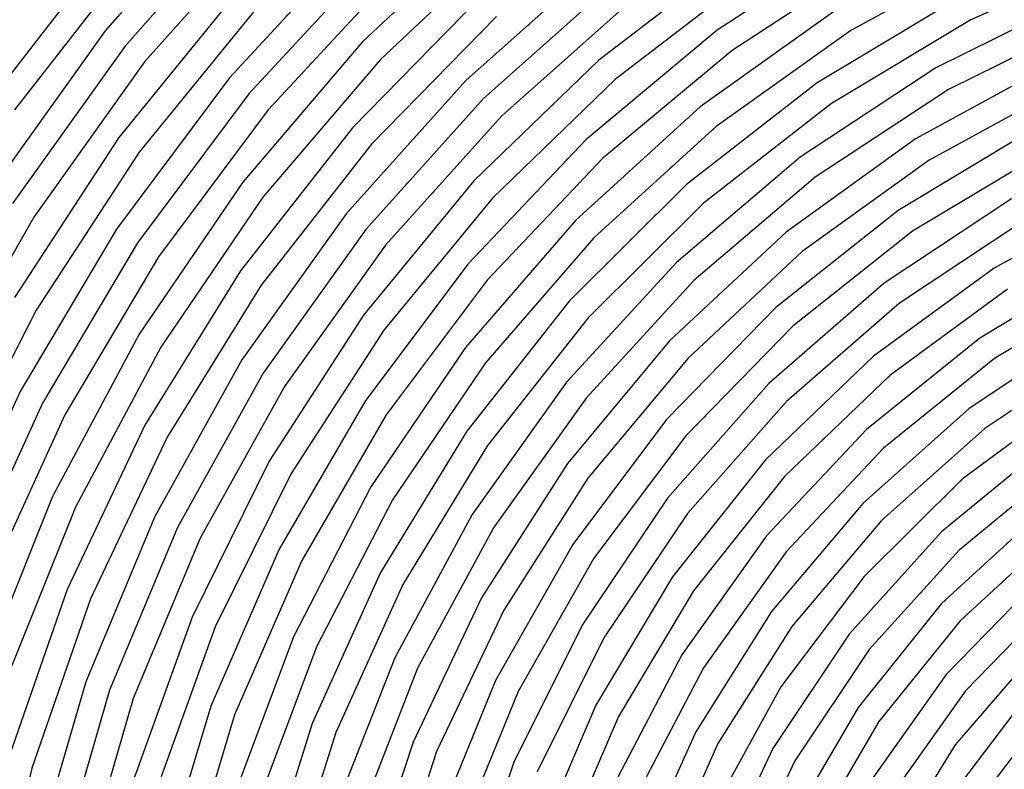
# Model space of a CAD drawing. Extents: x 0.63 to 8.47, y 0.57 to 6.57.
# Tile 18 of 45: x 2.38 to 3.16, y 3.92 to 4.52. Entities that reach past the tile are written whole.
import ezdxf

# ---------------------------------------------------------------- set-up
doc = ezdxf.new("R2010")
doc.units = 0

msp = doc.modelspace()

# ---------------------------------------------------------------- linework, layer by layer
at = {"layer": 'Default', "color": 5, "linetype": 'CONTINUOUS'}
for p, q in [((2.554865, 4.624334), (2.452267, 4.508091)), ((2.569171, 4.610392), (2.46793, 4.495693)), ((2.583477, 4.59645), (2.483594, 4.483296)), ((2.762061, 4.599001), (2.656032, 4.499038)), ((2.460245, 4.580364, -0.001278), (2.402101, 4.505565)), ((2.652491, 4.580589), (2.550729, 4.470856)), ((2.774994, 4.583776), (2.670535, 4.485301)), ((3.05057, 4.582567), (2.937132, 4.5084)), ((2.475402, 4.567352), (2.380522, 4.445303)), ((2.666427, 4.566277), (2.566108, 4.458106)), ((2.952788, 4.568491), (2.843554, 4.484717)), ((3.060558, 4.565267), (2.949061, 4.492377)), ((3.157944, 4.571087), (3.04308, 4.508192)), ((3.255595, 4.569092), (3.138153, 4.516656)), ((2.844099, 4.56292), (2.738018, 4.468598)), ((2.680363, 4.551965), (2.581486, 4.445356)), ((2.964063, 4.552001), (2.856636, 4.46962)), ((2.558663, 4.540932), (2.463147, 4.423507)), ((2.856553, 4.547302), (2.752143, 4.454473)), ((2.748806, 4.534124), (2.648223, 4.431232)), ((3.12887, 4.534344), (3.016501, 4.466863)), ((3.225871, 4.53578), (3.110498, 4.478768)), ((2.573509, 4.527565), (2.479308, 4.411765)), ((2.869008, 4.531684), (2.766268, 4.440348)), ((3.032417, 4.525084), (2.923838, 4.44764)), ((2.762336, 4.519427), (2.663287, 4.418113)), ((3.233657, 4.517384), (3.120486, 4.461468)), ((3.138153, 4.516656), (3.027849, 4.450422)), ((2.452267, 4.508091), (2.362144, 4.381887)), ((2.402101, 4.505565), (2.364127, 4.456715)), ((2.937132, 4.5084), (2.833039, 4.421538)), ((3.04308, 4.508192), (2.936425, 4.432128)), ((2.46793, 4.495693), (2.379, 4.371166)), ((2.656032, 4.499038), (2.561408, 4.388169)), ((2.949061, 4.492377), (2.846747, 4.407008)), ((2.483594, 4.483296), (2.395855, 4.360445)), ((2.670535, 4.485301), (2.577311, 4.37608)), ((2.843554, 4.484717), (2.744552, 4.389009)), ((3.110498, 4.478768), (3.002966, 4.407984)), ((3.205214, 4.482941), (3.09438, 4.422465)), ((2.550729, 4.470856), (2.461187, 4.350898)), ((2.738018, 4.468598), (2.643138, 4.362962)), ((2.856636, 4.46962), (2.75927, 4.375501)), ((3.016501, 4.466863), (2.913049, 4.3863)), ((3.21372, 4.464866), (3.105084, 4.405598)), ((2.566108, 4.458106), (2.477833, 4.339855)), ((3.120486, 4.461468), (3.015004, 4.392042)), ((2.752143, 4.454473), (2.658756, 4.350507)), ((2.923838, 4.44764), (2.825148, 4.357866)), ((3.027849, 4.450422), (2.926295, 4.371348)), ((2.581486, 4.445356), (2.49448, 4.328812)), ((2.766268, 4.440348), (2.674374, 4.338052)), ((2.936425, 4.432128), (2.839482, 4.343952)), ((2.648223, 4.431232), (2.559545, 4.317869)), ((3.186683, 4.429312), (3.080665, 4.36552)), ((2.463147, 4.423507), (2.380409, 4.296712)), ((2.663287, 4.418113), (2.575961, 4.306486)), ((2.833039, 4.421538), (2.739704, 4.323147)), ((3.09438, 4.422465), (2.991959, 4.348544)), ((2.479308, 4.411765), (2.397708, 4.286724)), ((3.002966, 4.407984), (2.90491, 4.32449)), ((3.195923, 4.411602), (3.092094, 4.349136)), ((2.846747, 4.407008), (2.755007, 4.310306)), ((3.105084, 4.405598), (3.004693, 4.333152)), ((2.561408, 4.388169), (2.479304, 4.267689)), ((2.744552, 4.389009), (2.65708, 4.282607)), ((2.913049, 4.3863), (2.820028, 4.293822)), ((3.015004, 4.392042), (2.918817, 4.310149)), ((2.577311, 4.37608), (2.496421, 4.25739)), ((2.75927, 4.375501), (2.673241, 4.270865)), ((2.926295, 4.371348), (2.834981, 4.280575)), ((3.170427, 4.374969), (3.069508, 4.308036)), ((3.260543, 4.37648), (3.156601, 4.320001)), ((2.643138, 4.362962), (2.560659, 4.247335)), ((3.080665, 4.36552), (2.983635, 4.28866)), ((2.395855, 4.360445), (2.321196, 4.229194)), ((2.825148, 4.357866), (2.73774, 4.257017)), ((3.180415, 4.357669), (3.081669, 4.292188)), ((2.461187, 4.350898), (2.384884, 4.222071)), ((2.658756, 4.350507), (2.577574, 4.236707)), ((2.991959, 4.348544), (2.899574, 4.262336)), ((3.092094, 4.349136), (2.997065, 4.273873)), ((2.477833, 4.339855), (2.40261, 4.21286)), ((2.674374, 4.338052), (2.594488, 4.226079)), ((2.839482, 4.343952), (2.753618, 4.244896)), ((3.004693, 4.333152), (2.914136, 4.248661)), ((2.49448, 4.328812), (2.420336, 4.20365)), ((2.739704, 4.323147), (2.658397, 4.214551)), ((2.90491, 4.32449), (2.817826, 4.229543)), ((3.244217, 4.324127), (3.145367, 4.264522)), ((2.559545, 4.317869), (2.483857, 4.195406)), ((3.156601, 4.320001), (3.061067, 4.250139)), ((2.755007, 4.310306), (2.675087, 4.203574)), ((2.918817, 4.310149), (2.833389, 4.21702)), ((3.069508, 4.308036), (2.978148, 4.228468)), ((2.575961, 4.306486), (2.501425, 4.185898)), ((3.167349, 4.303164), (3.073965, 4.234884)), ((3.253407, 4.30639), (3.156887, 4.248202)), ((2.820028, 4.293822), (2.738805, 4.19077)), ((3.081669, 4.292188), (2.992273, 4.214343)), ((2.397708, 4.286724), (2.329611, 4.153807)), ((2.983635, 4.28866), (2.897193, 4.199987)), ((2.65708, 4.282607), (2.582283, 4.166892)), ((2.834981, 4.280575), (2.755245, 4.179422)), ((2.479304, 4.267689), (2.410691, 4.139004)), ((2.673241, 4.270865), (2.599678, 4.157069)), ((2.997065, 4.273873), (2.912403, 4.187038)), ((3.230355, 4.271169), (3.136893, 4.208662)), ((2.899574, 4.262336), (2.81869, 4.16519)), ((3.145367, 4.264522), (3.055508, 4.191974)), ((2.496421, 4.25739), (2.428821, 4.130617)), ((2.73774, 4.257017), (2.662848, 4.146501)), ((3.240343, 4.25387), (3.149191, 4.192921)), ((2.560659, 4.247335), (2.491626, 4.123165)), ((2.753618, 4.244896), (2.680049, 4.136342)), ((2.914136, 4.248661), (2.834851, 4.153448)), ((3.061067, 4.250139), (2.975658, 4.168127)), ((3.156887, 4.248202), (3.069142, 4.177375)), ((2.577574, 4.236707), (2.509624, 4.114497)), ((2.817826, 4.229543), (2.743042, 4.124575)), ((3.073965, 4.234884), (2.990473, 4.154727)), ((2.384884, 4.222071), (2.322692, 4.085831)), ((2.594488, 4.226079), (2.527622, 4.10583)), ((2.978148, 4.228468), (2.897919, 4.137615)), ((2.658397, 4.214551), (2.590226, 4.097213)), ((2.833389, 4.21702), (2.760026, 4.114059)), ((2.992273, 4.214343), (2.913767, 4.125454)), ((3.219129, 4.217728), (3.13135, 4.152583)), ((2.40261, 4.21286), (2.341296, 4.078556)), ((3.136893, 4.208662), (3.052993, 4.133715)), ((2.420336, 4.20365), (2.359901, 4.071282)), ((2.675087, 4.203574), (2.608077, 4.088248)), ((2.897193, 4.199987), (2.822768, 4.100945)), ((2.483857, 4.195406), (2.422083, 4.065324)), ((2.738805, 4.19077), (2.670571, 4.078639)), ((3.055508, 4.191974), (2.976323, 4.107823)), ((3.149191, 4.192921), (3.067363, 4.119838)), ((2.501425, 4.185898), (2.440591, 4.057807)), ((2.912403, 4.187038), (2.83951, 4.090048)), ((2.755245, 4.179422), (2.688259, 4.069355)), ((3.069142, 4.177375), (2.991819, 4.095217)), ((3.199091, 4.180193), (3.115046, 4.110853)), ((2.582283, 4.166892), (2.521147, 4.043369)), ((2.975658, 4.168127), (2.901906, 4.075418)), ((2.81869, 4.16519), (2.750593, 4.058629)), ((3.210714, 4.163946), (3.128911, 4.096472)), ((2.599678, 4.157069), (2.539547, 4.035593)), ((2.834851, 4.153448), (2.768098, 4.049006)), ((2.990473, 4.154727), (2.918375, 4.064113)), ((3.13135, 4.152583), (3.05369, 4.075563)), ((2.662848, 4.146501), (2.601533, 4.027863)), ((2.410691, 4.139004), (2.356379, 4.003621)), ((2.680049, 4.136342), (2.619814, 4.01981)), ((2.897919, 4.137615), (2.830205, 4.037021)), ((2.428821, 4.130617), (2.37531, 3.997243)), ((3.052993, 4.133715), (2.980301, 4.047772)), ((2.491626, 4.123165), (2.436914, 3.992009)), ((2.743042, 4.124575), (2.681701, 4.01117)), ((2.913767, 4.125454), (2.847505, 4.027033)), ((3.067363, 4.119838), (2.996462, 4.036031)), ((3.192837, 4.125616), (3.115105, 4.054138)), ((2.509624, 4.114497), (2.455769, 3.985411)), ((2.760026, 4.114059), (2.699849, 4.002821)), ((2.527622, 4.10583), (2.474624, 3.978814)), ((2.976323, 4.107823), (2.909301, 4.013625)), ((3.115046, 4.110853), (3.041948, 4.029964)), ((3.205292, 4.109998), (3.129748, 4.04055)), ((2.590226, 4.097213), (2.53612, 3.972715)), ((2.822768, 4.100945), (2.761595, 3.993155)), ((3.128911, 4.096472), (3.057759, 4.017755)), ((2.608077, 4.088248), (2.554892, 3.965883)), ((2.83951, 4.090048), (2.779593, 3.984487)), ((2.991819, 4.095217), (2.926369, 4.003246)), ((2.670571, 4.078639), (2.616332, 3.959058)), ((2.901906, 4.075418), (2.84114, 3.973658)), ((3.05369, 4.075563), (2.987742, 3.988223)), ((2.422083, 4.065324), (2.374981, 3.9292)), ((2.688259, 4.069355), (2.63501, 3.951974)), ((3.189754, 4.071002), (3.118618, 3.997787)), ((2.440591, 4.057807), (2.394204, 3.923765)), ((2.750593, 4.058629), (2.696367, 3.944329)), ((2.918375, 4.064113), (2.858969, 3.964648)), ((3.115105, 4.054138), (3.048849, 3.971817)), ((3.203045, 4.056089), (3.134029, 3.985078)), ((2.521147, 4.043369), (2.474476, 3.913642)), ((2.768098, 4.049006), (2.71494, 3.936976)), ((2.980301, 4.047772), (2.920244, 3.952497)), ((2.539547, 4.035593), (2.493643, 3.908014)), ((2.830205, 4.037021), (2.776177, 3.928402)), ((2.996462, 4.036031), (2.937882, 3.943119)), ((3.129748, 4.04055), (3.065354, 3.960564)), ((2.601533, 4.027863), (2.554663, 3.902764)), ((2.847505, 4.027033), (2.794633, 3.920757)), ((3.041948, 4.029964), (2.981368, 3.939238)), ((2.619814, 4.01981), (2.573769, 3.896929)), ((2.681701, 4.01117), (2.634744, 3.891042)), ((2.909301, 4.013625), (2.855702, 3.911126)), ((3.057759, 4.017755), (2.998788, 3.929461)), ((3.190027, 4.016589), (3.125751, 3.942097)), ((2.699849, 4.002821), (2.65378, 3.884986)), ((2.926369, 4.003246), (2.874024, 3.903168)), ((3.118618, 3.997787), (3.059448, 3.914511)), ((2.436914, 3.992009), (2.39722, 3.855514)), ((2.761595, 3.993155), (2.714688, 3.878377)), ((2.987742, 3.988223), (2.934865, 3.89233)), ((2.455769, 3.985411), (2.416695, 3.851069)), ((2.779593, 3.984487), (2.733646, 3.872083)), ((3.134029, 3.985078), (3.076619, 3.904303)), ((2.474624, 3.978814), (2.436171, 3.846624)), ((2.53612, 3.972715), (2.496821, 3.842736)), ((2.84114, 3.973658), (2.794458, 3.864653)), ((3.048849, 3.971817), (2.995568, 3.880479)), ((3.178886, 3.975902), (3.119772, 3.898085)), ((2.554892, 3.965883), (2.516259, 3.838129)), ((2.858969, 3.964648), (2.813329, 3.858101)), ((2.616332, 3.959058), (2.576888, 3.833767)), ((3.065354, 3.960564), (3.013566, 3.871812)), ((3.193838, 3.962656), (3.136655, 3.887409)), ((2.63501, 3.951974), (2.596284, 3.828987)), ((2.920244, 3.952497), (2.874007, 3.849734)), ((2.696367, 3.944329), (2.656878, 3.824087)), ((2.937882, 3.943119), (2.892778, 3.842902)), ((3.125751, 3.942097), (3.073878, 3.858401)), ((2.71494, 3.936976), (2.676227, 3.819119)), ((2.981368, 3.939238), (2.934615, 3.840597)), ((2.776177, 3.928402), (2.736771, 3.813607)), ((2.998788, 3.929461), (2.953273, 3.833461)), ((2.394204, 3.923765), (2.362836, 3.785395))]:
    msp.add_line(p, q, dxfattribs=at)
at = {"layer": 'Default', "color": 132, "linetype": 'CONTINUOUS'}
msp.add_circle((3.633208, 3.573408), 3, dxfattribs=at)

doc.saveas('drawing.dxf')
